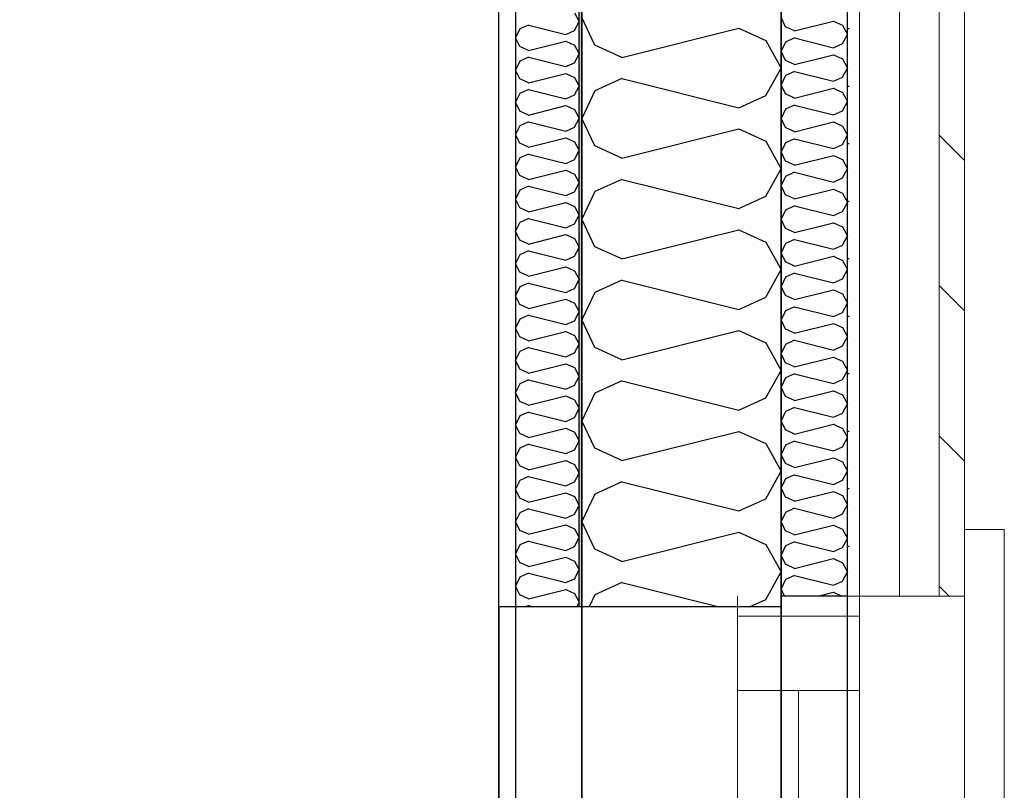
# Model space of a CAD drawing. Header units: millimetres. Extents: x -117798 to 93698, y -182207 to 252400.
# Tile 79 of 222: x -64812 to -64070, y -34803 to -34223. Entities that reach past the tile are written whole.
import ezdxf
from ezdxf.enums import TextEntityAlignment as Align

# ---------------------------------------------------------------- set-up
doc = ezdxf.new("R2010")
doc.units = ezdxf.units.MM
doc.header["$LTSCALE"] = 0.5
doc.header["$MEASUREMENT"] = 0
doc.linetypes.add('PLINE', pattern=[0])
for name, color, linetype in [('232- Ikke-bærende yttervegger', 7, 'Continuous'), ('232- Ikke-bærende yttervegger (Skravur)', 7, 'Continuous'), ('232- Ikke-bærende yttervegger (Skravur)(Nye konstruksjoner)', 7, 'Continuous'), ('232- Ikke-bærende yttervegger(Nye konstruksjoner)', 7, 'Continuous'), ('235- Utvendig kledning og overflate (Skravur)(Nye konstruksjoner)', 7, 'Continuous'), ('244- Vinduer_ dører_ foldevegger(Nye konstruksjoner)', 7, 'Continuous'), ('25-- Dekker(Nye konstruksjoner)', 7, 'Continuous'), ('256- Faste himlinger og overflatebehandling(Nye konstruksjoner)', 7, 'Continuous'), ('261- Primærkonstruksjon (tak)', 7, 'Continuous'), ('262- Taktekking(Nye konstruksjoner)', 7, 'Continuous'), ('862- M___Nettoareal(Nye konstruksjoner)', 7, 'Continuous'), ('862- M___Nettoareal(Polylinje)(Nye konstruksjoner)', 7, 'Continuous'), ('862- M___Nettoareal(Tekst)(Nye konstruksjoner)', 7, 'Continuous')]:
    doc.layers.add(name, color=color, linetype=linetype)
for name, color, linetype, lineweight in [('234- Vinduer_ dører_ porter(Nye konstruksjoner)', 7, 'Continuous', 0), ('235- Utvendig kledning og overflate(Nye konstruksjoner)', 7, 'Continuous', 0), ('236- Innvendig kledning og overflate(Nye konstruksjoner)', 7, 'Continuous', 0)]:
    doc.layers.add(name, color=color, linetype=linetype, lineweight=lineweight)
doc.styles.add('GENERATED_STYLE_1', font='arial.ttf')

# ---------------------------------------------------------------- blocks, each defined once
blk = doc.blocks.new('Åpent ned_A-218_37', base_point=(-65895.92, -34228.21))
at = {"layer": '862- M___Nettoareal(Polylinje)(Nye konstruksjoner)', "linetype": 'PLINE', "flags": 128}
blk.add_lwpolyline([(-67075.66, -28334.43), (-67075.66, -38899.43), (-64450.66, -38899.43), (-64450.66, -28334.43)], close=True, dxfattribs=at)
at = {"layer": '862- M___Nettoareal(Tekst)(Nye konstruksjoner)', "style": 'GENERATED_STYLE_1'}
for tag, height, p in [('DUMMY_862', 150, (-66013.78, -33759.23)), ('ROOM_NAME', 150, (-66013.78, -34702.69)), ('DUMMY_861', 100, (-66170.92, -34331.24)), ('ROOM_NUMBER', 100, (-66170.92, -34720.05)), ('DUMMY_863', 100, (-65778.07, -34697.2))]:
    blk.add_attdef(tag, text='', height=height, rotation=90, dxfattribs=at).set_placement(p, align=Align.TOP_LEFT)
blk = doc.blocks.new('*X179')
at = {"layer": '232- Ikke-bærende yttervegger (Skravur)', "linetype": 'PLINE'}
for p, q in [((-64378.35, -34242.14), (-64388.16, -34221.42)), ((-64358.03, -34251.39), (-64270.04, -34229.39)), ((-64270.04, -34229.39), (-64249.72, -34238.64)), ((-64358.03, -34251.39), (-64378.35, -34242.14)), ((-64249.72, -34238.64), (-64238.16, -34259.36)), ((-64249.72, -34280.08), (-64238.16, -34259.36)), ((-64358.03, -34267.33), (-64378.35, -34276.58)), ((-64358.03, -34267.33), (-64270.04, -34289.33)), ((-64378.35, -34276.58), (-64388.16, -34297.3)), ((-64270.04, -34289.33), (-64249.72, -34280.08)), ((-64378.35, -34318.02), (-64388.16, -34297.3)), ((-64358.03, -34327.27), (-64270.04, -34305.27)), ((-64270.04, -34305.27), (-64249.72, -34314.52)), ((-64249.72, -34314.52), (-64238.16, -34335.24)), ((-64358.03, -34327.27), (-64378.35, -34318.02)), ((-64249.72, -34355.96), (-64238.16, -34335.24)), ((-64358.03, -34343.21), (-64378.35, -34352.45)), ((-64358.03, -34343.21), (-64270.04, -34365.21)), ((-64378.35, -34352.45), (-64388.16, -34373.18)), ((-64270.04, -34365.21), (-64249.72, -34355.96)), ((-64378.35, -34393.9), (-64388.16, -34373.18)), ((-64358.03, -34403.14), (-64270.04, -34381.15)), ((-64270.04, -34381.15), (-64249.72, -34390.39)), ((-64249.72, -34390.39), (-64238.16, -34411.12)), ((-64358.03, -34403.14), (-64378.35, -34393.9)), ((-64249.72, -34431.84), (-64238.16, -34411.12)), ((-64358.03, -34419.09), (-64378.35, -34428.33)), ((-64358.03, -34419.09), (-64270.04, -34441.08)), ((-64378.35, -34428.33), (-64388.16, -34449.06)), ((-64270.04, -34441.08), (-64249.72, -34431.84)), ((-64378.35, -34469.78), (-64388.16, -34449.06)), ((-64358.03, -34479.02), (-64270.04, -34457.03)), ((-64270.04, -34457.03), (-64249.72, -34466.27)), ((-64358.03, -34479.02), (-64378.35, -34469.78)), ((-64249.72, -34466.27), (-64238.16, -34486.99)), ((-64249.72, -34507.72), (-64238.16, -34486.99)), ((-64358.03, -34494.97), (-64378.35, -34504.21)), ((-64358.03, -34494.97), (-64270.04, -34516.96)), ((-64378.35, -34504.21), (-64388.16, -34524.93)), ((-64270.04, -34516.96), (-64249.72, -34507.72)), ((-64378.35, -34545.66), (-64388.16, -34524.93)), ((-64358.03, -34554.9), (-64270.04, -34532.91)), ((-64270.04, -34532.91), (-64249.72, -34542.15)), ((-64358.03, -34554.9), (-64378.35, -34545.66)), ((-64249.72, -34542.15), (-64238.16, -34562.87)), ((-64249.72, -34583.6), (-64238.16, -34562.87)), ((-64358.03, -34570.84), (-64378.35, -34580.09)), ((-64358.03, -34570.84), (-64270.04, -34592.84)), ((-64378.35, -34580.09), (-64388.16, -34600.81)), ((-64270.04, -34592.84), (-64249.72, -34583.6)), ((-64378.35, -34621.53), (-64388.16, -34600.81)), ((-64358.03, -34630.78), (-64270.04, -34608.78)), ((-64270.04, -34608.78), (-64249.72, -34618.03)), ((-64249.72, -34618.03), (-64238.16, -34638.75)), ((-64358.03, -34630.78), (-64378.35, -34621.53)), ((-64249.72, -34659.47), (-64238.16, -34638.75)), ((-64358.03, -34646.72), (-64378.35, -34655.97)), ((-64358.03, -34646.72), (-64284.76, -34665.04)), ((-64378.35, -34655.97), (-64382.65, -34665.04)), ((-64261.96, -34665.04), (-64249.72, -34659.47))]:
    blk.add_line(p, q, dxfattribs=at)
blk = doc.blocks.new('*X375')
at = {"layer": '232- Ikke-bærende yttervegger (Skravur)(Nye konstruksjoner)', "linetype": 'PLINE'}
for p, q in [((-64393.86, -34217.82), (-64390.16, -34224.45)), ((-64428.52, -34227), (-64435.02, -34229.96)), ((-64428.52, -34227), (-64400.36, -34234.04)), ((-64393.86, -34231.08), (-64390.16, -34224.45)), ((-64435.02, -34229.96), (-64438.16, -34236.59)), ((-64400.36, -34234.04), (-64393.86, -34231.08)), ((-64435.02, -34243.23), (-64438.16, -34236.59)), ((-64428.52, -34246.18), (-64400.36, -34239.14)), ((-64400.36, -34239.14), (-64393.86, -34242.1)), ((-64393.86, -34242.1), (-64390.16, -34248.73)), ((-64428.52, -34246.18), (-64435.02, -34243.23)), ((-64393.86, -34255.37), (-64390.16, -34248.73)), ((-64435.02, -34254.24), (-64438.16, -34260.88)), ((-64428.52, -34251.29), (-64435.02, -34254.24)), ((-64428.52, -34251.29), (-64400.36, -34258.32)), ((-64400.36, -34258.32), (-64393.86, -34255.37)), ((-64435.02, -34267.51), (-64438.16, -34260.88)), ((-64428.52, -34270.47), (-64400.36, -34263.43)), ((-64400.36, -34263.43), (-64393.86, -34266.39)), ((-64428.52, -34270.47), (-64435.02, -34267.51)), ((-64393.86, -34266.39), (-64390.16, -34273.02)), ((-64435.02, -34278.53), (-64438.16, -34285.16)), ((-64428.52, -34275.57), (-64435.02, -34278.53)), ((-64428.52, -34275.57), (-64400.36, -34282.61)), ((-64400.36, -34282.61), (-64393.86, -34279.65)), ((-64393.86, -34279.65), (-64390.16, -34273.02)), ((-64435.02, -34291.79), (-64438.16, -34285.16)), ((-64428.52, -34294.75), (-64435.02, -34291.79)), ((-64428.52, -34294.75), (-64400.36, -34287.71)), ((-64400.36, -34287.71), (-64393.86, -34290.67)), ((-64393.86, -34290.67), (-64390.16, -34297.3)), ((-64428.52, -34299.85), (-64435.02, -34302.81)), ((-64428.52, -34299.85), (-64400.36, -34306.89)), ((-64393.86, -34303.93), (-64390.16, -34297.3)), ((-64435.02, -34302.81), (-64438.16, -34309.44)), ((-64435.02, -34316.07), (-64438.16, -34309.44)), ((-64400.36, -34306.89), (-64393.86, -34303.93)), ((-64428.52, -34319.03), (-64435.02, -34316.07)), ((-64428.52, -34319.03), (-64400.36, -34311.99)), ((-64400.36, -34311.99), (-64393.86, -34314.95)), ((-64393.86, -34314.95), (-64390.16, -34321.58)), ((-64428.52, -34324.13), (-64435.02, -34327.09)), ((-64428.52, -34324.13), (-64400.36, -34331.17)), ((-64393.86, -34328.21), (-64390.16, -34321.58)), ((-64435.02, -34327.09), (-64438.16, -34333.72)), ((-64400.36, -34331.17), (-64393.86, -34328.21)), ((-64435.02, -34340.35), (-64438.16, -34333.72)), ((-64428.52, -34343.31), (-64400.36, -34336.27)), ((-64400.36, -34336.27), (-64393.86, -34339.23)), ((-64393.86, -34339.23), (-64390.16, -34345.86)), ((-64428.52, -34343.31), (-64435.02, -34340.35)), ((-64393.86, -34352.49), (-64390.16, -34345.86)), ((-64435.02, -34351.37), (-64438.16, -34358)), ((-64428.52, -34348.41), (-64435.02, -34351.37)), ((-64428.52, -34348.41), (-64400.36, -34355.45)), ((-64400.36, -34355.45), (-64393.86, -34352.49)), ((-64435.02, -34364.63), (-64438.16, -34358)), ((-64428.52, -34367.59), (-64400.36, -34360.55)), ((-64400.36, -34360.55), (-64393.86, -34363.51)), ((-64428.52, -34367.59), (-64435.02, -34364.63)), ((-64393.86, -34363.51), (-64390.16, -34370.14)), ((-64435.02, -34375.65), (-64438.16, -34382.28)), ((-64428.52, -34372.69), (-64435.02, -34375.65)), ((-64428.52, -34372.69), (-64400.36, -34379.73)), ((-64393.86, -34376.77), (-64390.16, -34370.14)), ((-64435.02, -34388.91), (-64438.16, -34382.28)), ((-64400.36, -34379.73), (-64393.86, -34376.77)), ((-64428.52, -34391.87), (-64435.02, -34388.91)), ((-64428.52, -34391.87), (-64400.36, -34384.83)), ((-64400.36, -34384.83), (-64393.86, -34387.79)), ((-64393.86, -34387.79), (-64390.16, -34394.42)), ((-64428.52, -34396.97), (-64435.02, -34399.93)), ((-64428.52, -34396.97), (-64400.36, -34404.01)), ((-64393.86, -34401.05), (-64390.16, -34394.42)), ((-64435.02, -34399.93), (-64438.16, -34406.56)), ((-64400.36, -34404.01), (-64393.86, -34401.05)), ((-64435.02, -34413.19), (-64438.16, -34406.56)), ((-64428.52, -34416.15), (-64435.02, -34413.19)), ((-64428.52, -34416.15), (-64400.36, -34409.11)), ((-64400.36, -34409.11), (-64393.86, -34412.07)), ((-64393.86, -34412.07), (-64390.16, -34418.7)), ((-64393.86, -34425.33), (-64390.16, -34418.7)), ((-64435.02, -34424.21), (-64438.16, -34430.84)), ((-64428.52, -34421.25), (-64435.02, -34424.21)), ((-64428.52, -34421.25), (-64400.36, -34428.29)), ((-64400.36, -34428.29), (-64393.86, -34425.33)), ((-64435.02, -34437.48), (-64438.16, -34430.84)), ((-64428.52, -34440.43), (-64400.36, -34433.4)), ((-64400.36, -34433.4), (-64393.86, -34436.35)), ((-64428.52, -34440.43), (-64435.02, -34437.48)), ((-64393.86, -34436.35), (-64390.16, -34442.98)), ((-64393.86, -34449.62), (-64390.16, -34442.98)), ((-64435.02, -34448.49), (-64438.16, -34455.13)), ((-64428.52, -34445.54), (-64435.02, -34448.49)), ((-64428.52, -34445.54), (-64400.36, -34452.57)), ((-64400.36, -34452.57), (-64393.86, -34449.62)), ((-64435.02, -34461.76), (-64438.16, -34455.13)), ((-64428.52, -34464.72), (-64400.36, -34457.68)), ((-64400.36, -34457.68), (-64393.86, -34460.64)), ((-64428.52, -34464.72), (-64435.02, -34461.76)), ((-64393.86, -34460.64), (-64390.16, -34467.27)), ((-64435.02, -34472.78), (-64438.16, -34479.41)), ((-64428.52, -34469.82), (-64435.02, -34472.78)), ((-64428.52, -34469.82), (-64400.36, -34476.86)), ((-64393.86, -34473.9), (-64390.16, -34467.27)), ((-64435.02, -34486.04), (-64438.16, -34479.41)), ((-64400.36, -34476.86), (-64393.86, -34473.9)), ((-64428.52, -34489), (-64435.02, -34486.04)), ((-64428.52, -34489), (-64400.36, -34481.96)), ((-64400.36, -34481.96), (-64393.86, -34484.92)), ((-64393.86, -34484.92), (-64390.16, -34491.55)), ((-64428.52, -34494.1), (-64435.02, -34497.06)), ((-64428.52, -34494.1), (-64400.36, -34501.14)), ((-64393.86, -34498.18), (-64390.16, -34491.55)), ((-64435.02, -34497.06), (-64438.16, -34503.69)), ((-64400.36, -34501.14), (-64393.86, -34498.18)), ((-64435.02, -34510.32), (-64438.16, -34503.69)), ((-64428.52, -34513.28), (-64400.36, -34506.24)), ((-64400.36, -34506.24), (-64393.86, -34509.2)), ((-64393.86, -34509.2), (-64390.16, -34515.83)), ((-64428.52, -34513.28), (-64435.02, -34510.32)), ((-64393.86, -34522.46), (-64390.16, -34515.83)), ((-64435.02, -34521.34), (-64438.16, -34527.97)), ((-64428.52, -34518.38), (-64435.02, -34521.34)), ((-64428.52, -34518.38), (-64400.36, -34525.42)), ((-64400.36, -34525.42), (-64393.86, -34522.46)), ((-64435.02, -34534.6), (-64438.16, -34527.97)), ((-64428.52, -34537.56), (-64400.36, -34530.52)), ((-64400.36, -34530.52), (-64393.86, -34533.48)), ((-64428.52, -34537.56), (-64435.02, -34534.6)), ((-64393.86, -34533.48), (-64390.16, -34540.11)), ((-64435.02, -34545.62), (-64438.16, -34552.25)), ((-64428.52, -34542.66), (-64435.02, -34545.62)), ((-64428.52, -34542.66), (-64400.36, -34549.7)), ((-64400.36, -34549.7), (-64393.86, -34546.74)), ((-64393.86, -34546.74), (-64390.16, -34540.11)), ((-64435.02, -34558.88), (-64438.16, -34552.25)), ((-64428.52, -34561.84), (-64435.02, -34558.88)), ((-64428.52, -34561.84), (-64400.36, -34554.8)), ((-64400.36, -34554.8), (-64393.86, -34557.76)), ((-64393.86, -34557.76), (-64390.16, -34564.39)), ((-64428.52, -34566.94), (-64435.02, -34569.9)), ((-64428.52, -34566.94), (-64400.36, -34573.98)), ((-64393.86, -34571.02), (-64390.16, -34564.39)), ((-64435.02, -34569.9), (-64438.16, -34576.53)), ((-64435.02, -34583.16), (-64438.16, -34576.53)), ((-64400.36, -34573.98), (-64393.86, -34571.02)), ((-64428.52, -34586.12), (-64435.02, -34583.16)), ((-64428.52, -34586.12), (-64400.36, -34579.08)), ((-64400.36, -34579.08), (-64393.86, -34582.04)), ((-64393.86, -34582.04), (-64390.16, -34588.67)), ((-64428.52, -34591.22), (-64435.02, -34594.18)), ((-64428.52, -34591.22), (-64400.36, -34598.26)), ((-64393.86, -34595.3), (-64390.16, -34588.67)), ((-64435.02, -34594.18), (-64438.16, -34600.81)), ((-64400.36, -34598.26), (-64393.86, -34595.3)), ((-64435.02, -34607.44), (-64438.16, -34600.81)), ((-64428.52, -34610.4), (-64400.36, -34603.36)), ((-64400.36, -34603.36), (-64393.86, -34606.32)), ((-64428.52, -34610.4), (-64435.02, -34607.44)), ((-64393.86, -34606.32), (-64390.16, -34612.95)), ((-64393.86, -34619.58), (-64390.16, -34612.95)), ((-64435.02, -34618.46), (-64438.16, -34625.09)), ((-64428.52, -34615.5), (-64435.02, -34618.46)), ((-64428.52, -34615.5), (-64400.36, -34622.54)), ((-64400.36, -34622.54), (-64393.86, -34619.58)), ((-64435.02, -34631.73), (-64438.16, -34625.09)), ((-64428.52, -34634.68), (-64400.36, -34627.65)), ((-64400.36, -34627.65), (-64393.86, -34630.6)), ((-64428.52, -34634.68), (-64435.02, -34631.73)), ((-64393.86, -34630.6), (-64390.16, -34637.24)), ((-64435.02, -34642.74), (-64438.16, -34649.38)), ((-64428.52, -34639.79), (-64435.02, -34642.74)), ((-64428.52, -34639.79), (-64400.36, -34646.83)), ((-64393.86, -34643.87), (-64390.16, -34637.24)), ((-64435.02, -34656.01), (-64438.16, -34649.38)), ((-64400.36, -34646.83), (-64393.86, -34643.87)), ((-64428.52, -34658.97), (-64435.02, -34656.01)), ((-64428.52, -34658.97), (-64400.36, -34651.93)), ((-64400.36, -34651.93), (-64393.86, -34654.89)), ((-64393.86, -34654.89), (-64390.16, -34661.52)), ((-64428.52, -34664.07), (-64430.66, -34665.04)), ((-64428.52, -34664.07), (-64424.62, -34665.04)), ((-64392.13, -34665.04), (-64390.16, -34661.52))]:
    blk.add_line(p, q, dxfattribs=at)
blk = doc.blocks.new('*X387')
at = {"layer": '235- Utvendig kledning og overflate (Skravur)(Nye konstruksjoner)', "linetype": 'PLINE'}
for p, q in [((-64234.89, -34228.33), (-64238.16, -34221.42)), ((-64228.12, -34231.41), (-64198.79, -34224.08)), ((-64198.79, -34224.08), (-64192.01, -34227.16)), ((-64192.01, -34227.16), (-64188.16, -34234.06)), ((-64228.12, -34231.41), (-64234.89, -34228.33)), ((-64192.01, -34240.97), (-64188.16, -34234.06)), ((-64234.89, -34239.8), (-64238.16, -34246.71)), ((-64228.12, -34236.72), (-64234.89, -34239.8)), ((-64228.12, -34236.72), (-64198.79, -34244.05)), ((-64198.79, -34244.05), (-64192.01, -34240.97)), ((-64234.89, -34253.62), (-64238.16, -34246.71)), ((-64228.12, -34256.7), (-64198.79, -34249.37)), ((-64198.79, -34249.37), (-64192.01, -34252.45)), ((-64228.12, -34256.7), (-64234.89, -34253.62)), ((-64192.01, -34252.45), (-64188.16, -34259.36)), ((-64234.89, -34265.1), (-64238.16, -34272)), ((-64228.12, -34262.01), (-64234.89, -34265.1)), ((-64228.12, -34262.01), (-64198.79, -34269.35)), ((-64192.01, -34266.27), (-64188.16, -34259.36)), ((-64234.89, -34278.91), (-64238.16, -34272)), ((-64198.79, -34269.35), (-64192.01, -34266.27)), ((-64228.12, -34281.99), (-64234.89, -34278.91)), ((-64228.12, -34281.99), (-64198.79, -34274.66)), ((-64198.79, -34274.66), (-64192.01, -34277.74)), ((-64192.01, -34277.74), (-64188.16, -34284.65)), ((-64228.12, -34287.31), (-64234.89, -34290.39)), ((-64228.12, -34287.31), (-64198.79, -34294.64)), ((-64192.01, -34291.56), (-64188.16, -34284.65)), ((-64234.89, -34290.39), (-64238.16, -34297.3)), ((-64198.79, -34294.64), (-64192.01, -34291.56)), ((-64234.89, -34304.2), (-64238.16, -34297.3)), ((-64228.12, -34307.29), (-64198.79, -34299.95)), ((-64198.79, -34299.95), (-64192.01, -34303.04)), ((-64228.12, -34307.29), (-64234.89, -34304.2)), ((-64192.01, -34303.04), (-64188.16, -34309.94)), ((-64234.89, -34315.68), (-64238.16, -34322.59)), ((-64228.12, -34312.6), (-64234.89, -34315.68)), ((-64228.12, -34312.6), (-64198.79, -34319.93)), ((-64198.79, -34319.93), (-64192.01, -34316.85)), ((-64192.01, -34316.85), (-64188.16, -34309.94)), ((-64234.89, -34329.5), (-64238.16, -34322.59)), ((-64228.12, -34332.58), (-64234.89, -34329.5)), ((-64228.12, -34332.58), (-64198.79, -34325.25)), ((-64198.79, -34325.25), (-64192.01, -34328.33)), ((-64192.01, -34328.33), (-64188.16, -34335.24)), ((-64228.12, -34337.89), (-64234.89, -34340.98)), ((-64228.12, -34337.89), (-64198.79, -34345.23)), ((-64192.01, -34342.14), (-64188.16, -34335.24)), ((-64234.89, -34340.98), (-64238.16, -34347.88)), ((-64198.79, -34345.23), (-64192.01, -34342.14)), ((-64234.89, -34354.79), (-64238.16, -34347.88)), ((-64228.12, -34357.87), (-64198.79, -34350.54)), ((-64198.79, -34350.54), (-64192.01, -34353.62)), ((-64192.01, -34353.62), (-64188.16, -34360.53)), ((-64228.12, -34357.87), (-64234.89, -34354.79)), ((-64192.01, -34367.44), (-64188.16, -34360.53)), ((-64234.89, -34366.27), (-64238.16, -34373.18)), ((-64228.12, -34363.19), (-64234.89, -34366.27)), ((-64228.12, -34363.19), (-64198.79, -34370.52)), ((-64198.79, -34370.52), (-64192.01, -34367.44)), ((-64234.89, -34380.08), (-64238.16, -34373.18)), ((-64228.12, -34383.17), (-64198.79, -34375.83)), ((-64198.79, -34375.83), (-64192.01, -34378.92)), ((-64228.12, -34383.17), (-64234.89, -34380.08)), ((-64192.01, -34378.92), (-64188.16, -34385.82)), ((-64228.12, -34388.48), (-64234.89, -34391.56)), ((-64228.12, -34388.48), (-64198.79, -34395.81)), ((-64192.01, -34392.73), (-64188.16, -34385.82)), ((-64234.89, -34391.56), (-64238.16, -34398.47)), ((-64234.89, -34405.38), (-64238.16, -34398.47)), ((-64198.79, -34395.81), (-64192.01, -34392.73)), ((-64228.12, -34408.46), (-64234.89, -34405.38)), ((-64228.12, -34408.46), (-64198.79, -34401.13)), ((-64198.79, -34401.13), (-64192.01, -34404.21)), ((-64192.01, -34404.21), (-64188.16, -34411.12)), ((-64192.01, -34418.02), (-64188.16, -34411.12)), ((-64234.89, -34416.86), (-64238.16, -34423.76)), ((-64228.12, -34413.77), (-64234.89, -34416.86)), ((-64228.12, -34413.77), (-64198.79, -34421.11)), ((-64198.79, -34421.11), (-64192.01, -34418.02)), ((-64234.89, -34430.67), (-64238.16, -34423.76)), ((-64228.12, -34433.75), (-64198.79, -34426.42)), ((-64198.79, -34426.42), (-64192.01, -34429.5)), ((-64228.12, -34433.75), (-64234.89, -34430.67)), ((-64192.01, -34429.5), (-64188.16, -34436.41)), ((-64234.89, -34442.15), (-64238.16, -34449.06)), ((-64228.12, -34439.07), (-64234.89, -34442.15)), ((-64228.12, -34439.07), (-64198.79, -34446.4)), ((-64192.01, -34443.32), (-64188.16, -34436.41)), ((-64234.89, -34455.96), (-64238.16, -34449.06)), ((-64198.79, -34446.4), (-64192.01, -34443.32)), ((-64228.12, -34459.04), (-64234.89, -34455.96)), ((-64228.12, -34459.04), (-64198.79, -34451.71)), ((-64198.79, -34451.71), (-64192.01, -34454.79)), ((-64192.01, -34454.79), (-64188.16, -34461.7)), ((-64228.12, -34464.36), (-64234.89, -34467.44)), ((-64228.12, -34464.36), (-64198.79, -34471.69)), ((-64192.01, -34468.61), (-64188.16, -34461.7)), ((-64234.89, -34467.44), (-64238.16, -34474.35)), ((-64198.79, -34471.69), (-64192.01, -34468.61)), ((-64234.89, -34481.26), (-64238.16, -34474.35)), ((-64228.12, -34484.34), (-64198.79, -34477.01)), ((-64198.79, -34477.01), (-64192.01, -34480.09)), ((-64192.01, -34480.09), (-64188.16, -34486.99)), ((-64228.12, -34484.34), (-64234.89, -34481.26)), ((-64192.01, -34493.9), (-64188.16, -34486.99)), ((-64234.89, -34492.73), (-64238.16, -34499.64)), ((-64228.12, -34489.65), (-64234.89, -34492.73)), ((-64228.12, -34489.65), (-64198.79, -34496.98)), ((-64198.79, -34496.98), (-64192.01, -34493.9)), ((-64234.89, -34506.55), (-64238.16, -34499.64)), ((-64228.12, -34509.63), (-64198.79, -34502.3)), ((-64198.79, -34502.3), (-64192.01, -34505.38)), ((-64228.12, -34509.63), (-64234.89, -34506.55)), ((-64192.01, -34505.38), (-64188.16, -34512.29)), ((-64228.12, -34514.94), (-64234.89, -34518.03)), ((-64228.12, -34514.94), (-64198.79, -34522.28)), ((-64192.01, -34519.19), (-64188.16, -34512.29)), ((-64234.89, -34518.03), (-64238.16, -34524.93)), ((-64198.79, -34522.28), (-64192.01, -34519.19)), ((-64234.89, -34531.84), (-64238.16, -34524.93)), ((-64228.12, -34534.92), (-64234.89, -34531.84)), ((-64228.12, -34534.92), (-64198.79, -34527.59)), ((-64198.79, -34527.59), (-64192.01, -34530.67)), ((-64192.01, -34530.67), (-64188.16, -34537.58)), ((-64192.01, -34544.49), (-64188.16, -34537.58)), ((-64234.89, -34543.32), (-64238.16, -34550.23)), ((-64228.12, -34540.24), (-64234.89, -34543.32)), ((-64228.12, -34540.24), (-64198.79, -34547.57)), ((-64198.79, -34547.57), (-64192.01, -34544.49)), ((-64234.89, -34557.13), (-64238.16, -34550.23)), ((-64228.12, -34560.22), (-64198.79, -34552.88)), ((-64198.79, -34552.88), (-64192.01, -34555.97)), ((-64228.12, -34560.22), (-64234.89, -34557.13)), ((-64192.01, -34555.97), (-64188.16, -34562.87)), ((-64234.89, -34568.61), (-64238.16, -34575.52)), ((-64228.12, -34565.53), (-64234.89, -34568.61)), ((-64228.12, -34565.53), (-64198.79, -34572.86)), ((-64192.01, -34569.78), (-64188.16, -34562.87)), ((-64234.89, -34582.43), (-64238.16, -34575.52)), ((-64198.79, -34572.86), (-64192.01, -34569.78)), ((-64228.12, -34585.51), (-64234.89, -34582.43)), ((-64228.12, -34585.51), (-64198.79, -34578.18)), ((-64198.79, -34578.18), (-64192.01, -34581.26)), ((-64192.01, -34581.26), (-64188.16, -34588.17)), ((-64228.12, -34590.82), (-64234.89, -34593.91)), ((-64228.12, -34590.82), (-64198.79, -34598.16)), ((-64192.01, -34595.07), (-64188.16, -34588.17)), ((-64234.89, -34593.91), (-64238.16, -34600.81)), ((-64198.79, -34598.16), (-64192.01, -34595.07)), ((-64234.89, -34607.72), (-64238.16, -34600.81)), ((-64228.12, -34610.8), (-64198.79, -34603.47)), ((-64198.79, -34603.47), (-64192.01, -34606.55)), ((-64228.12, -34610.8), (-64234.89, -34607.72)), ((-64192.01, -34606.55), (-64188.16, -34613.46)), ((-64192.01, -34620.37), (-64188.16, -34613.46)), ((-64234.89, -34619.2), (-64238.16, -34626.11)), ((-64228.12, -34616.12), (-64234.89, -34619.2)), ((-64228.12, -34616.12), (-64198.79, -34623.45)), ((-64198.79, -34623.45), (-64192.01, -34620.37)), ((-64234.89, -34633.01), (-64238.16, -34626.11)), ((-64228.12, -34636.1), (-64234.89, -34633.01)), ((-64228.12, -34636.1), (-64198.79, -34628.76)), ((-64198.79, -34628.76), (-64192.01, -34631.85)), ((-64192.01, -34631.85), (-64188.16, -34638.75)), ((-64228.12, -34641.41), (-64234.89, -34644.49)), ((-64228.12, -34641.41), (-64198.79, -34648.74)), ((-64192.01, -34645.66), (-64188.16, -34638.75)), ((-64234.89, -34644.49), (-64238.16, -34651.4)), ((-64198.79, -34648.74), (-64192.01, -34645.66)), ((-64235.54, -34656.93), (-64238.16, -34651.4)), ((-64210.27, -34656.93), (-64198.79, -34654.06)), ((-64198.79, -34654.06), (-64192.48, -34656.93))]:
    blk.add_line(p, q, dxfattribs=at)
blk = doc.blocks.new('Vindu[37]')
at = {"layer": '234- Vinduer_ dører_ porter(Nye konstruksjoner)', "linetype": 'PLINE'}
for p, q in [((-64100.16, -34606.93), (-64070.16, -34606.93)), ((-64070.16, -34606.93), (-64070.16, -35226.93)), ((-64271.16, -34671.93), (-64271.16, -34656.93)), ((-64238.16, -34656.93), (-64238.16, -35176.93)), ((-64179.16, -34656.93), (-64179.16, -34671.93)), ((-64100.16, -34656.93), (-64100.16, -35176.93)), ((-64271.16, -34727.93), (-64271.16, -34671.93)), ((-64271.16, -34671.93), (-64179.16, -34671.93)), ((-64179.16, -34671.93), (-64179.16, -34727.93)), ((-64179.16, -34727.93), (-64271.16, -34727.93)), ((-64271.16, -35105.93), (-64271.16, -34727.93)), ((-64225.16, -34727.93), (-64225.16, -35105.93)), ((-64179.16, -34727.93), (-64179.16, -35105.93))]:
    blk.add_line(p, q, dxfattribs=at)
at = {"layer": '235- Utvendig kledning og overflate(Nye konstruksjoner)', "linetype": 'PLINE'}
for p, q in [((-64100.16, -34656.93), (-64100.16, -34606.93)), ((-64179.16, -34656.93), (-64188.16, -34656.93)), ((-64179.16, -34656.93), (-64188.16, -34656.93)), ((-64149.16, -34656.93), (-64179.16, -34656.93)), ((-64119.16, -34656.93), (-64149.16, -34656.93)), ((-64100.16, -34656.93), (-64119.16, -34656.93))]:
    blk.add_line(p, q, dxfattribs=at)
at = {"layer": '244- Vinduer_ dører_ foldevegger(Nye konstruksjoner)', "linetype": 'PLINE'}
blk.add_line((-64188.16, -34656.93), (-64238.16, -34656.93), dxfattribs=at)
blk.add_line((-64188.16, -34656.93), (-64238.16, -34656.93), dxfattribs=at)

msp = doc.modelspace()

# ---------------------------------------------------------------- hatches: boundary and pattern name
at = {"layer": '232- Ikke-bærende yttervegger (Skravur)(Nye konstruksjoner)', "linetype": 'Continuous'}
h = msp.add_hatch(dxfattribs=at)
h.set_pattern_fill('Gips', color=256, style=0, pattern_type=2)
h.set_pattern_definition([(90, (0, 0), (-86.60254, 0), [0, -50]), (90, (-43.3, 25), (-86.60254, 0), [0, -50])])
h.paths.add_polyline_path([(-64438.16, -32539.07), (-64450.66, -32539.07), (-64450.66, -34665.04), (-64438.16, -34665.04)])
msp.add_hatch(color=256, dxfattribs=at).paths.add_polyline_path([(-64388.16, -32539.07), (-64390.16, -32539.07), (-64390.16, -34665.04), (-64388.16, -34665.04)])
at = {"layer": '235- Utvendig kledning og overflate (Skravur)(Nye konstruksjoner)', "linetype": 'Continuous'}
h = msp.add_hatch(dxfattribs=at)
h.set_pattern_fill('Prikker_tett', color=256, style=0, pattern_type=2)
h.set_pattern_definition([(0, (0, 0), (0, 43.30127), [0, -25]), (0, (12.5, 21.65), (0, 43.30127), [0, -25])])
h.paths.add_polyline_path([(-64188.16, -34656.93), (-64179.16, -34656.93), (-64179.16, -32539.07), (-64188.16, -32539.07)])
h = msp.add_hatch(dxfattribs=at)
h.set_pattern_fill('Skrålinjer_2', color=256, style=0, pattern_type=2)
h.set_pattern_definition([(135, (0, 0), (56.56854, 56.56854), [80, 0])])
h.paths.add_polyline_path([(-64119.16, -34656.93), (-64100.16, -34656.93), (-64100.16, -32539.07), (-64119.16, -32539.07)])

# ---------------------------------------------------------------- linework, layer by layer
at = {"layer": '232- Ikke-bærende yttervegger', "linetype": 'PLINE', "flags": 128}
for points in [[(-64388.16, -32539.07), (-64388.16, -34665.04)], [(-64238.16, -34665.04), (-64238.16, -32539.07)]]:
    msp.add_lwpolyline(points, dxfattribs=at)
at = {"layer": '232- Ikke-bærende yttervegger(Nye konstruksjoner)', "linetype": 'PLINE'}
msp.add_line((-64390.16, -34665.04), (-64390.16, -32539.07), dxfattribs=at)
at = {"layer": '232- Ikke-bærende yttervegger(Nye konstruksjoner)', "linetype": 'PLINE', "flags": 128}
for points in [[(-64388.16, -34665.04), (-64388.16, -32539.07)], [(-64450.66, -34665.04), (-64450.66, -35185.04)], [(-64438.16, -34665.04), (-64450.66, -34665.04)], [(-64390.16, -34665.04), (-64438.16, -34665.04)], [(-64388.16, -34665.04), (-64390.16, -34665.04)], [(-64238.16, -34665.04), (-64388.16, -34665.04)], [(-64238.16, -35185.04), (-64238.16, -34665.04)]]:
    msp.add_lwpolyline(points, dxfattribs=at)
at = {"layer": '235- Utvendig kledning og overflate(Nye konstruksjoner)', "linetype": 'PLINE'}
for p, q in [((-64188.16, -34656.93), (-64188.16, -32539.07)), ((-64179.16, -34656.93), (-64179.16, -32539.07)), ((-64149.16, -34656.93), (-64149.16, -32539.07)), ((-64119.16, -34656.93), (-64119.16, -32539.07)), ((-64100.16, -34656.93), (-64100.16, -34606.93)), ((-64188.16, -34656.93), (-64238.16, -34656.93)), ((-64179.16, -34656.93), (-64188.16, -34656.93)), ((-64149.16, -34656.93), (-64179.16, -34656.93)), ((-64119.16, -34656.93), (-64149.16, -34656.93)), ((-64100.16, -34656.93), (-64119.16, -34656.93))]:
    msp.add_line(p, q, dxfattribs=at)
at = {"layer": '235- Utvendig kledning og overflate(Nye konstruksjoner)', "linetype": 'PLINE', "flags": 128}
for points in [[(-64238.16, -32539.07), (-64238.16, -34656.93)], [(-64100.16, -34656.93), (-64100.16, -32539.07)]]:
    msp.add_lwpolyline(points, dxfattribs=at)
at = {"layer": '236- Innvendig kledning og overflate(Nye konstruksjoner)', "linetype": 'PLINE'}
msp.add_line((-64438.16, -32539.07), (-64438.16, -34665.04), dxfattribs=at)
at = {"layer": '236- Innvendig kledning og overflate(Nye konstruksjoner)', "linetype": 'PLINE', "flags": 128}
msp.add_lwpolyline([(-64450.66, -32539.07), (-64450.66, -34665.04)], dxfattribs=at)
at = {"layer": '25-- Dekker(Nye konstruksjoner)', "linetype": 'PLINE', "flags": 128}
msp.add_lwpolyline([(-64438.16, -28321.93), (-64438.16, -38911.93)], dxfattribs=at)
at = {"layer": '256- Faste himlinger og overflatebehandling(Nye konstruksjoner)', "linetype": 'PLINE', "flags": 128}
msp.add_lwpolyline([(-64388.16, -31911.93), (-64388.16, -35321.93)], dxfattribs=at)
at = {"layer": '261- Primærkonstruksjon (tak)', "linetype": 'PLINE', "flags": 128}
for points in [[(-64388.16, -39016.93), (-64388.16, -28121.93)], [(-64238.16, -28121.93), (-64238.16, -39111.93)], [(-64388.16, -28216.93), (-64388.16, -39016.93)]]:
    msp.add_lwpolyline(points, dxfattribs=at)
at = {"layer": '262- Taktekking(Nye konstruksjoner)', "linetype": 'PLINE', "flags": 128}
msp.add_lwpolyline([(-64188.16, -39573.67), (-64188.16, -28071.93)], dxfattribs=at)

# ---------------------------------------------------------------- block references
at = {"layer": '232- Ikke-bærende yttervegger'}
msp.add_blockref('*X179', (0, 0), dxfattribs=at)
at = {"layer": '232- Ikke-bærende yttervegger(Nye konstruksjoner)'}
msp.add_blockref('*X375', (0, 0), dxfattribs=at)
at = {"layer": '235- Utvendig kledning og overflate(Nye konstruksjoner)'}
msp.add_blockref('*X387', (0, 0), dxfattribs=at)
at = {"layer": '244- Vinduer_ dører_ foldevegger(Nye konstruksjoner)', "linetype": 'PLINE'}
msp.add_blockref('Vindu[37]', (0, 0), dxfattribs=at)
at = {"layer": '862- M___Nettoareal(Nye konstruksjoner)', "linetype": 'Continuous'}
msp.add_blockref('Åpent ned_A-218_37', (-65895.92, -34228.21), dxfattribs=at)

doc.saveas('drawing.dxf')
